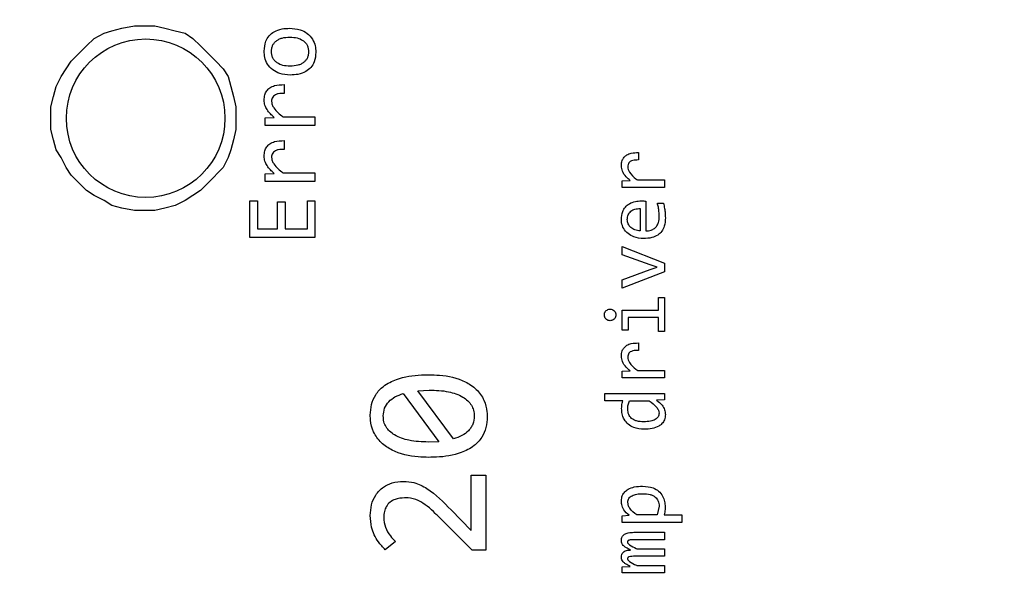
# Model space of a CAD drawing. Header units: millimetres. Extents: x 0 to 420, y 0 to 297.
# Tile 109 of 138: x 203.71 to 207.44, y 189.12 to 191.24. Entities that reach past the tile are written whole.
import ezdxf

# ---------------------------------------------------------------- set-up
doc = ezdxf.new("R2010")
doc.units = ezdxf.units.MM
doc.styles.add('SLDTEXTSTYLE0', font='TXT', dxfattribs={"width": 0.75})
doc.dimstyles.new('SLDDIMSTYLE0', dxfattribs={"dimtxt": 3.5, "dimasz": 3.302, "dimexe": 0, "dimexo": 0.0625, "dimgap": 0.875, "dimtad": 1, "dimlfac": 5, "dimrnd": 1e-09, "dimzin": 12, "dimdsep": 46, "dimtxsty": 'SLDTEXTSTYLE0', "dimsah": 1, "dimcen": 0.09, "dimadec": 0, "dimazin": 3, "dimtfac": 1, "dimtofl": 0, "dimtmove": 0, "dimatfit": 3, "dimfxl": 1, "dimfrac": 2, "dimtolj": 1, "dimtzin": 12, "dimarcsym": 0})

# ---------------------------------------------------------------- blocks, each defined once
blk = doc.blocks.new('_D_2')
at = {"color": 7, "linetype": 'Continuous', "lineweight": 18}
for p, q in [((185.436, 191.7553), (185.436, 250.8462)), ((235.436, 223.7553), (235.436, 250.8462)), ((235.436, 249.8462), (185.436, 249.8462))]:
    blk.add_line(p, q, dxfattribs=at)
for points in [[(185.436, 249.8462), (188.738, 249.3382), (188.738, 250.3542)], [(235.436, 249.8462), (232.134, 250.3542), (232.134, 249.3382)]]:
    blk.add_solid(points, dxfattribs=at)
at = {"color": 7, "linetype": 'Continuous', "lineweight": 18, "insert": (206.5569, 254.3579), "char_height": 3.5, "attachment_point": 1, "style": 'SLDTEXTSTYLE0'}
blk.add_mtext('250', dxfattribs=at)
blk = doc.blocks.new('_D_5')
at = {"color": 7, "linetype": 'Continuous', "lineweight": 18}
for p, q in [((186.436, 221.3553), (271.0027, 221.3553)), ((270.0027, 160.1553), (270.0027, 221.3553)), ((186.436, 160.1553), (271.0027, 160.1553))]:
    blk.add_line(p, q, dxfattribs=at)
for points in [[(270.0027, 221.3553), (269.4947, 218.0533), (270.5107, 218.0533)], [(270.0027, 160.1553), (270.5107, 163.4573), (269.4947, 163.4573)]]:
    blk.add_solid(points, dxfattribs=at)
at = {"color": 7, "linetype": 'Continuous', "lineweight": 18, "insert": (265.491, 186.8762), "char_height": 3.5, "attachment_point": 1, "rotation": 90, "style": 'SLDTEXTSTYLE0'}
blk.add_mtext('306', dxfattribs=at)

msp = doc.modelspace()

# ---------------------------------------------------------------- linework, layer by layer
at = {"color": 7, "linetype": 'Continuous', "lineweight": 25}
for p, q in [((204.0302, 191.1838), (204.059, 191.1933)), ((204.059, 191.1933), (204.0973, 191.2029)), ((204.0973, 191.2029), (204.1453, 191.2125)), ((204.1453, 191.2125), (204.2219, 191.2125)), ((204.2219, 191.2125), (204.2603, 191.2029)), ((204.2603, 191.2029), (204.2987, 191.1933)), ((204.2987, 191.1933), (204.337, 191.1838)), ((203.9631, 191.1358), (203.9918, 191.1646)), ((203.9918, 191.1646), (204.0302, 191.1838)), ((204.337, 191.1838), (204.3658, 191.1646)), ((204.3658, 191.1646), (204.3946, 191.1358)), ((203.9055, 191.0783), (203.9631, 191.1358)), ((204.3946, 191.1358), (204.4233, 191.107)), ((204.4233, 191.107), (204.4521, 191.0783)), ((203.8672, 191.0207), (203.8863, 191.0495)), ((203.8863, 191.0495), (203.9055, 191.0783)), ((204.4521, 191.0783), (204.4809, 191.0495)), ((204.4809, 191.0495), (204.5, 191.0207)), ((203.848, 190.9824), (203.8672, 191.0207)), ((204.5, 191.0207), (204.5096, 190.9824)), ((203.8384, 190.944), (203.848, 190.9824)), ((204.5096, 190.9824), (204.5192, 190.944)), ((204.7111, 190.9894), (204.7111, 190.9563)), ((203.8288, 190.9057), (203.8384, 190.944)), ((204.5192, 190.944), (204.5288, 190.9057)), ((203.8288, 190.8194), (203.8288, 190.9057)), ((204.5288, 190.9057), (204.5288, 190.8194)), ((204.639, 190.8642), (204.6739, 190.8651)), ((204.639, 190.8342), (204.639, 190.8642)), ((204.7067, 190.8673), (204.8279, 190.8673)), ((204.8279, 190.8673), (204.8279, 190.8342)), ((203.8384, 190.781), (203.8288, 190.8194)), ((204.5288, 190.8194), (204.5192, 190.781)), ((204.8279, 190.8342), (204.639, 190.8342)), ((203.848, 190.7427), (203.8384, 190.781)), ((204.5192, 190.781), (204.5096, 190.7427)), ((204.7111, 190.7774), (204.7111, 190.7443)), ((203.8672, 190.7139), (203.848, 190.7427)), ((203.8863, 190.6755), (203.8672, 190.7139)), ((204.5, 190.7139), (204.4809, 190.6755)), ((204.5096, 190.7427), (204.5, 190.7139)), ((206.0515, 190.7323), (206.0515, 190.7042)), ((203.9055, 190.6468), (203.8863, 190.6755)), ((204.4809, 190.6755), (204.4233, 190.618)), ((203.9343, 190.618), (203.9055, 190.6468)), ((204.639, 190.6522), (204.6739, 190.6531)), ((204.639, 190.6222), (204.639, 190.6522)), ((204.7067, 190.6553), (204.8279, 190.6553)), ((204.8279, 190.6553), (204.8279, 190.6222)), ((203.9631, 190.5892), (203.9343, 190.618)), ((204.4233, 190.618), (204.3946, 190.5892)), ((204.8279, 190.6222), (204.639, 190.6222)), ((205.9902, 190.6259), (206.0198, 190.6267)), ((205.9902, 190.6004), (205.9902, 190.6259)), ((206.1508, 190.6004), (205.9902, 190.6004)), ((206.0477, 190.6285), (206.1508, 190.6285)), ((206.1508, 190.6285), (206.1508, 190.6004)), ((203.9918, 190.5701), (203.9631, 190.5892)), ((204.0302, 190.5509), (203.9918, 190.5701)), ((204.3658, 190.5701), (204.337, 190.5509)), ((204.3946, 190.5892), (204.3658, 190.5701)), ((204.059, 190.5317), (204.0302, 190.5509)), ((204.0973, 190.5221), (204.059, 190.5317)), ((204.1453, 190.5125), (204.0973, 190.5221)), ((204.2603, 190.5221), (204.2219, 190.5125)), ((204.2987, 190.5317), (204.2603, 190.5221)), ((204.337, 190.5509), (204.2987, 190.5317)), ((204.582, 190.5502), (204.6102, 190.5502)), ((204.582, 190.4102), (204.582, 190.5502)), ((204.6102, 190.5502), (204.6102, 190.4437)), ((204.6864, 190.546), (204.7146, 190.546)), ((204.6864, 190.4437), (204.6864, 190.546)), ((204.7146, 190.546), (204.7146, 190.4437)), ((204.7993, 190.5502), (204.8279, 190.5502)), ((204.7993, 190.4437), (204.7993, 190.5502)), ((204.8279, 190.5502), (204.8279, 190.4102)), ((206.058, 190.5203), (206.058, 190.4358)), ((206.0794, 190.5487), (206.0794, 190.4358)), ((206.1234, 190.5407), (206.1463, 190.5407)), ((204.2219, 190.5125), (204.1453, 190.5125)), ((204.8279, 190.4102), (204.582, 190.4102)), ((204.6102, 190.4437), (204.6864, 190.4437)), ((204.7146, 190.4437), (204.7993, 190.4437)), ((205.9902, 190.3457), (205.9902, 190.3764)), ((205.9902, 190.3764), (206.1508, 190.3133)), ((206.0959, 190.3067), (205.9902, 190.3457)), ((206.1225, 190.2981), (206.0959, 190.3067)), ((206.0964, 190.2895), (206.1225, 190.2981)), ((206.1508, 190.3133), (206.1508, 190.2814)), ((205.9902, 190.2503), (206.0964, 190.2895)), ((206.1508, 190.2814), (205.9902, 190.2187)), ((205.9902, 190.2187), (205.9902, 190.2503)), ((206.1275, 190.1838), (206.1508, 190.1838)), ((206.1275, 190.136), (206.1275, 190.1838)), ((206.1508, 190.1838), (206.1508, 190.0551)), ((205.9902, 190.136), (206.1275, 190.136)), ((205.9902, 190.0604), (205.9902, 190.136)), ((206.0133, 190.1079), (206.0133, 190.0604)), ((206.1275, 190.1079), (206.0133, 190.1079)), ((206.1275, 190.0551), (206.1275, 190.1079)), ((206.0133, 190.0604), (205.9902, 190.0604)), ((206.1508, 190.0551), (206.1275, 190.0551)), ((206.0515, 190.0115), (206.0515, 189.9834)), ((205.9902, 189.9051), (206.0198, 189.9058)), ((205.9902, 189.8796), (205.9902, 189.9051)), ((206.0477, 189.9077), (206.1508, 189.9077)), ((206.1508, 189.9077), (206.1508, 189.8796)), ((206.1508, 189.8796), (205.9902, 189.8796)), ((205.1621, 189.8199), (205.2967, 189.6375)), ((205.2169, 189.8307), (205.2604, 189.8334)), ((205.3518, 189.6487), (205.2169, 189.8307)), ((205.9247, 189.8208), (206.1508, 189.8208)), ((205.9247, 189.7929), (205.9247, 189.8208)), ((206.1508, 189.8208), (206.1508, 189.7958)), ((205.9921, 189.7929), (205.9247, 189.7929)), ((206.0178, 189.7929), (206.0923, 189.7929)), ((206.1508, 189.7958), (206.1202, 189.7949)), ((205.2967, 189.6375), (205.2566, 189.6363)), ((205.4189, 189.5106), (205.4737, 189.5106)), ((205.4189, 189.3016), (205.4189, 189.5106)), ((205.4737, 189.5106), (205.4737, 189.2271)), ((205.343, 189.3795), (205.4189, 189.3016)), ((206.1302, 189.3931), (206.1232, 189.3603)), ((205.4224, 189.2271), (205.3117, 189.3382)), ((205.9902, 189.3573), (206.017, 189.359)), ((205.9902, 189.3324), (205.9902, 189.3573)), ((206.2163, 189.3324), (205.9902, 189.3324)), ((206.1232, 189.3603), (206.0453, 189.3603)), ((206.1491, 189.3603), (206.2163, 189.3603)), ((206.2163, 189.3603), (206.2163, 189.3324)), ((206.0339, 189.2947), (206.1508, 189.2947)), ((206.1508, 189.2947), (206.1508, 189.2668)), ((205.132, 189.2603), (205.0938, 189.2287)), ((206.1508, 189.2668), (206.0354, 189.2668)), ((205.4737, 189.2271), (205.4224, 189.2271)), ((206.0475, 189.2318), (206.1508, 189.2318)), ((206.1508, 189.2318), (206.1508, 189.2039)), ((206.1508, 189.2039), (206.0384, 189.2039)), ((205.9902, 189.1642), (206.0208, 189.1655)), ((205.9902, 189.1409), (205.9902, 189.1642)), ((206.0475, 189.1689), (206.1508, 189.1689)), ((206.1508, 189.1689), (206.1508, 189.1409)), ((206.1508, 189.1409), (205.9902, 189.1409))]:
    msp.add_line(p, q, dxfattribs=at)
msp.add_circle((204.1873, 190.8623), 0.3, dxfattribs=at)
for points, knots in [([(204.6355, 191.1163), (204.6366, 191.1291), (204.6383, 191.15), (204.6536, 191.1752), (204.6748, 191.1922), (204.7021, 191.2016), (204.7223, 191.2025), (204.7318, 191.203)], [0, 0, 0, 0, 0.257558, 0.422806, 0.58834, 0.804255, 1, 1, 1, 1]), ([(204.7318, 191.203), (204.7454, 191.202), (204.7689, 191.2002), (204.7994, 191.1849), (204.8191, 191.1632), (204.8298, 191.1377), (204.8308, 191.1206), (204.8312, 191.1124)], [0, 0, 0, 0, 0.267709, 0.463613, 0.660672, 0.837729, 1, 1, 1, 1]), ([(204.6633, 191.1144), (204.6635, 191.1185), (204.6638, 191.1264), (204.6672, 191.1375), (204.6729, 191.1471), (204.6809, 191.1552), (204.6912, 191.1616), (204.7086, 191.1682), (204.7232, 191.1689), (204.7334, 191.1695)], [0, 0, 0, 0, 0.122245, 0.23419, 0.341463, 0.450418, 0.570517, 0.699465, 1, 1, 1, 1]), ([(204.7334, 191.1695), (204.7427, 191.169), (204.7599, 191.1681), (204.7799, 191.1594), (204.7919, 191.1488), (204.7987, 191.1387), (204.8028, 191.127), (204.8032, 191.1187), (204.8035, 191.1144)], [0, 0, 0, 0, 0.277643, 0.511186, 0.634233, 0.751634, 0.871107, 1, 1, 1, 1]), ([(204.7345, 191.0258), (204.7209, 191.0268), (204.6974, 191.0285), (204.667, 191.0441), (204.6474, 191.0659), (204.6369, 191.0913), (204.636, 191.1083), (204.6355, 191.1163)], [0, 0, 0, 0, 0.2685198, 0.4650901, 0.6627381, 0.8410035, 1, 1, 1, 1]), ([(204.7334, 191.0593), (204.724, 191.0597), (204.7069, 191.0606), (204.6869, 191.0693), (204.6749, 191.0799), (204.6681, 191.09), (204.664, 191.1017), (204.6635, 191.11), (204.6633, 191.1144)], [0, 0, 0, 0, 0.277643, 0.511186, 0.634233, 0.751634, 0.871107, 1, 1, 1, 1]), ([(204.8035, 191.1144), (204.8033, 191.1102), (204.8029, 191.1023), (204.7995, 191.0912), (204.7939, 191.0816), (204.7858, 191.0736), (204.7755, 191.0671), (204.7581, 191.0605), (204.7436, 191.0598), (204.7334, 191.0593)], [0, 0, 0, 0, 0.122252, 0.2342, 0.341471, 0.45042, 0.570527, 0.699478, 1, 1, 1, 1]), ([(204.8312, 191.1124), (204.8302, 191.0996), (204.8285, 191.0788), (204.8131, 191.0536), (204.7919, 191.0367), (204.7645, 191.0271), (204.7442, 191.0262), (204.7345, 191.0258)], [0, 0, 0, 0, 0.256895, 0.42118, 0.585667, 0.801736, 1, 1, 1, 1]), ([(204.6355, 190.931), (204.6359, 190.9378), (204.6367, 190.95), (204.6446, 190.9663), (204.6574, 190.9788), (204.68, 190.9888), (204.6989, 190.9892), (204.7111, 190.9894)], [0, 0, 0, 0, 0.185001, 0.335076, 0.485491, 0.667255, 1, 1, 1, 1]), ([(204.6739, 190.8651), (204.6638, 190.8743), (204.6492, 190.8876), (204.6374, 190.9116), (204.6362, 190.9244), (204.6355, 190.931)], [0, 0, 0, 0, 0.51364, 0.74771, 1, 1, 1, 1]), ([(204.7111, 190.9563), (204.7037, 190.9563), (204.6926, 190.9562), (204.6789, 190.952), (204.6707, 190.9463), (204.6656, 190.9388), (204.6639, 190.9317), (204.6638, 190.9275), (204.6637, 190.9261)], [0, 0, 0, 0, 0.346336, 0.519644, 0.662611, 0.806274, 0.934339, 1, 1, 1, 1]), ([(204.6637, 190.9261), (204.6642, 190.9217), (204.6651, 190.9129), (204.6737, 190.898), (204.6877, 190.8827), (204.7003, 190.8725), (204.7067, 190.8673)], [0, 0, 0, 0, 0.174646, 0.352574, 0.671909, 1, 1, 1, 1]), ([(204.6355, 190.719), (204.6359, 190.7258), (204.6367, 190.738), (204.6446, 190.7543), (204.6574, 190.7668), (204.68, 190.7768), (204.6989, 190.7771), (204.7111, 190.7774)], [0, 0, 0, 0, 0.185001, 0.335076, 0.485491, 0.667255, 1, 1, 1, 1]), ([(204.7111, 190.7443), (204.7037, 190.7443), (204.6926, 190.7442), (204.6789, 190.74), (204.6707, 190.7343), (204.6656, 190.7268), (204.6639, 190.7197), (204.6638, 190.7155), (204.6637, 190.7141)], [0, 0, 0, 0, 0.346336, 0.519644, 0.662611, 0.806274, 0.934339, 1, 1, 1, 1]), ([(204.6739, 190.6531), (204.6638, 190.6623), (204.6492, 190.6756), (204.6374, 190.6996), (204.6362, 190.7124), (204.6355, 190.719)], [0, 0, 0, 0, 0.51364, 0.74771, 1, 1, 1, 1]), ([(204.6637, 190.7141), (204.6642, 190.7097), (204.6651, 190.7009), (204.6737, 190.686), (204.6877, 190.6707), (204.7003, 190.6605), (204.7067, 190.6553)], [0, 0, 0, 0, 0.174646, 0.352574, 0.671909, 1, 1, 1, 1]), ([(205.9872, 190.6827), (205.9877, 190.6895), (205.9886, 190.7009), (205.9968, 190.715), (206.0085, 190.725), (206.0273, 190.7319), (206.0424, 190.7322), (206.0515, 190.7323)], [0, 0, 0, 0, 0.2186018, 0.3661885, 0.5138243, 0.7086653, 1, 1, 1, 1]), ([(206.0198, 190.6267), (206.0148, 190.6311), (206.0033, 190.6412), (205.99, 190.6601), (205.9881, 190.6758), (205.9872, 190.6827)], [0, 0, 0, 0, 0.30022, 0.692031, 1, 1, 1, 1]), ([(206.0515, 190.7042), (206.0444, 190.7042), (206.0338, 190.7041), (206.0215, 190.6993), (206.0152, 190.6934), (206.0117, 190.6865), (206.0114, 190.6813), (206.0112, 190.6785)], [0, 0, 0, 0, 0.386749, 0.581169, 0.715313, 0.849886, 1, 1, 1, 1]), ([(206.0112, 190.6785), (206.0115, 190.6752), (206.0122, 190.668), (206.0214, 190.651), (206.0349, 190.6387), (206.0459, 190.6299), (206.0477, 190.6285)], [0, 0, 0, 0, 0.158607, 0.33513, 0.892831, 1, 1, 1, 1]), ([(205.9872, 190.4796), (205.988, 190.4896), (205.9893, 190.5062), (206.0014, 190.5267), (206.0182, 190.5405), (206.0393, 190.5482), (206.0547, 190.5489), (206.062, 190.5493)], [0, 0, 0, 0, 0.256337, 0.42815, 0.600394, 0.812407, 1, 1, 1, 1]), ([(206.0095, 190.4783), (206.0097, 190.4816), (206.0099, 190.4879), (206.0125, 190.4967), (206.0169, 190.5043), (206.0229, 190.5105), (206.0303, 190.5153), (206.0419, 190.52), (206.0515, 190.5201), (206.058, 190.5203)], [0, 0, 0, 0, 0.134908, 0.257716, 0.374338, 0.491628, 0.611312, 0.732978, 1, 1, 1, 1]), ([(206.062, 190.5493), (206.0636, 190.5493), (206.067, 190.5493), (206.0728, 190.5491), (206.0769, 190.5489), (206.0794, 190.5487)], [0, 0, 0, 0, 0.286818, 0.573653, 1, 1, 1, 1]), ([(206.1303, 190.4893), (206.1301, 190.496), (206.1296, 190.508), (206.1273, 190.5252), (206.1247, 190.5355), (206.1234, 190.5407)], [0, 0, 0, 0, 0.385795, 0.691876, 1, 1, 1, 1]), ([(206.1463, 190.5407), (206.1478, 190.5342), (206.1508, 190.5218), (206.1531, 190.5033), (206.1534, 190.4912), (206.1536, 190.4852)], [0, 0, 0, 0, 0.357247, 0.67747, 1, 1, 1, 1]), ([(206.1536, 190.4852), (206.1529, 190.4744), (206.1519, 190.4565), (206.1409, 190.4336), (206.1246, 190.4182), (206.1002, 190.4083), (206.0815, 190.4073), (206.0708, 190.4067)], [0, 0, 0, 0, 0.247585, 0.408824, 0.571096, 0.753662, 1, 1, 1, 1]), ([(206.0794, 190.4358), (206.0862, 190.4362), (206.0978, 190.4369), (206.1127, 190.4444), (206.1224, 190.4549), (206.1293, 190.4703), (206.1299, 190.4821), (206.1303, 190.4893)], [0, 0, 0, 0, 0.240519, 0.410526, 0.581108, 0.743351, 1, 1, 1, 1]), ([(206.0708, 190.4067), (206.0585, 190.4078), (206.0376, 190.4097), (206.0115, 190.4244), (205.9951, 190.4436), (205.9879, 190.4634), (205.9874, 190.4754), (205.9872, 190.4796)], [0, 0, 0, 0, 0.295982, 0.502029, 0.709178, 0.897141, 1, 1, 1, 1]), ([(206.058, 190.4358), (206.0514, 190.4366), (206.0388, 190.4383), (206.025, 190.4463), (206.0169, 190.4546), (206.0126, 190.4618), (206.01, 190.4698), (206.0097, 190.4754), (206.0095, 190.4783)], [0, 0, 0, 0, 0.280904, 0.5299, 0.649822, 0.764271, 0.879072, 1, 1, 1, 1]), ([(205.9228, 190.1177), (205.923, 190.1202), (205.9234, 190.1251), (205.9272, 190.1317), (205.9328, 190.1366), (205.9389, 190.1393), (205.9431, 190.1395), (205.9447, 190.1396)], [0, 0, 0, 0, 0.214637, 0.429772, 0.641231, 0.856277, 1, 1, 1, 1]), ([(205.9447, 190.0958), (205.9422, 190.096), (205.9373, 190.0964), (205.9307, 190.1002), (205.9258, 190.1057), (205.9231, 190.1119), (205.9229, 190.116), (205.9228, 190.1177)], [0, 0, 0, 0, 0.214637, 0.429772, 0.641231, 0.856277, 1, 1, 1, 1]), ([(205.9447, 190.1396), (205.9472, 190.1394), (205.9522, 190.1389), (205.9588, 190.1351), (205.9638, 190.1294), (205.9663, 190.1233), (205.9665, 190.1193), (205.9666, 190.1177)], [0, 0, 0, 0, 0.2171258, 0.4343359, 0.6492026, 0.8620121, 1, 1, 1, 1]), ([(205.9666, 190.1177), (205.9664, 190.1152), (205.966, 190.1103), (205.9622, 190.1037), (205.9567, 190.0988), (205.9505, 190.0961), (205.9464, 190.0959), (205.9447, 190.0958)], [0, 0, 0, 0, 0.214712, 0.429924, 0.641542, 0.85279, 1, 1, 1, 1]), ([(205.9872, 189.9618), (205.9877, 189.9687), (205.9886, 189.9801), (205.9968, 189.9942), (206.0085, 190.0041), (206.0273, 190.0111), (206.0424, 190.0113), (206.0515, 190.0115)], [0, 0, 0, 0, 0.218602, 0.366188, 0.513824, 0.708665, 1, 1, 1, 1]), ([(206.0198, 189.9058), (206.0148, 189.9102), (206.0033, 189.9204), (205.99, 189.9393), (205.9881, 189.9549), (205.9872, 189.9618)], [0, 0, 0, 0, 0.30022, 0.692031, 1, 1, 1, 1]), ([(206.0515, 189.9834), (206.0444, 189.9833), (206.0338, 189.9832), (206.0215, 189.9784), (206.0152, 189.9726), (206.0117, 189.9656), (206.0114, 189.9604), (206.0112, 189.9577)], [0, 0, 0, 0, 0.386749, 0.581169, 0.715313, 0.849886, 1, 1, 1, 1]), ([(206.0112, 189.9577), (206.0115, 189.9543), (206.0122, 189.9471), (206.0214, 189.9301), (206.0349, 189.9178), (206.0459, 189.9091), (206.0477, 189.9077)], [0, 0, 0, 0, 0.158607, 0.33513, 0.892831, 1, 1, 1, 1]), ([(205.0371, 189.7381), (205.038, 189.7516), (205.0397, 189.7786), (205.0562, 189.8176), (205.0886, 189.8522), (205.1479, 189.8816), (205.2081, 189.8905), (205.2493, 189.8911), (205.2585, 189.8913)], [0, 0, 0, 0, 0.1327094, 0.2659782, 0.4088473, 0.5923419, 0.9091799, 1, 1, 1, 1]), ([(205.2585, 189.8913), (205.2718, 189.8909), (205.3188, 189.8897), (205.383, 189.8759), (205.4399, 189.8379), (205.4691, 189.7972), (205.4787, 189.7593), (205.4793, 189.7378), (205.4795, 189.7316)], [0, 0, 0, 0, 0.1306756, 0.4604916, 0.6246629, 0.7898662, 0.9389971, 1, 1, 1, 1]), ([(205.0861, 189.7351), (205.087, 189.7452), (205.0889, 189.7651), (205.1062, 189.7904), (205.1313, 189.8092), (205.1513, 189.8162), (205.1621, 189.8199)], [0, 0, 0, 0, 0.244455, 0.483863, 0.722599, 1, 1, 1, 1]), ([(205.2604, 189.8334), (205.2849, 189.8325), (205.3285, 189.8309), (205.3784, 189.8139), (205.4063, 189.7936), (205.4204, 189.7765), (205.4291, 189.7566), (205.43, 189.7423), (205.4305, 189.7351)], [0, 0, 0, 0, 0.334761, 0.598957, 0.707137, 0.805282, 0.900364, 1, 1, 1, 1]), ([(205.9882, 189.7631), (205.9882, 189.7664), (205.9884, 189.7731), (205.9896, 189.7831), (205.9913, 189.7896), (205.9921, 189.7929)], [0, 0, 0, 0, 0.332138, 0.664431, 1, 1, 1, 1]), ([(206.0112, 189.7612), (206.0114, 189.7668), (206.0119, 189.7777), (206.0158, 189.7879), (206.0178, 189.7929)], [0, 0, 0, 0, 0.513175, 1, 1, 1, 1]), ([(206.0923, 189.7929), (206.1024, 189.7853), (206.116, 189.7751), (206.1281, 189.7577), (206.1292, 189.7495), (206.1298, 189.7458)], [0, 0, 0, 0, 0.605273, 0.821896, 1, 1, 1, 1]), ([(206.1202, 189.7949), (206.1278, 189.7891), (206.1405, 189.7792), (206.1518, 189.7592), (206.153, 189.7465), (206.1536, 189.7402)], [0, 0, 0, 0, 0.42742, 0.719622, 1, 1, 1, 1]), ([(205.2585, 189.5785), (205.2452, 189.5788), (205.1978, 189.58), (205.1335, 189.5943), (205.0766, 189.6321), (205.0478, 189.6724), (205.0379, 189.7102), (205.0373, 189.7318), (205.0371, 189.7381)], [0, 0, 0, 0, 0.130591, 0.46389, 0.625994, 0.789164, 0.937451, 1, 1, 1, 1]), ([(206.0738, 189.6846), (206.0601, 189.6857), (206.0383, 189.6874), (206.0122, 189.7028), (205.997, 189.7213), (205.9892, 189.7424), (205.9885, 189.7565), (205.9882, 189.7631)], [0, 0, 0, 0, 0.310451, 0.493826, 0.678066, 0.849846, 1, 1, 1, 1]), ([(206.0721, 189.7131), (206.0628, 189.7134), (206.0498, 189.714), (206.0344, 189.7197), (206.0258, 189.7254), (206.0192, 189.7326), (206.0126, 189.7442), (206.0118, 189.7543), (206.0112, 189.7612)], [0, 0, 0, 0, 0.312191, 0.439254, 0.553011, 0.661112, 0.768138, 1, 1, 1, 1]), ([(206.1298, 189.7458), (206.1296, 189.7433), (206.1293, 189.7384), (206.1265, 189.7316), (206.1218, 189.7259), (206.1125, 189.7191), (206.0954, 189.7138), (206.0805, 189.7133), (206.0721, 189.7131)], [0, 0, 0, 0, 0.101297, 0.196547, 0.293317, 0.39885, 0.657734, 1, 1, 1, 1]), ([(206.1536, 189.7402), (206.153, 189.7337), (206.1519, 189.7212), (206.1418, 189.706), (206.1259, 189.6939), (206.1027, 189.6859), (206.0839, 189.685), (206.0738, 189.6846)], [0, 0, 0, 0, 0.178231, 0.340766, 0.48279, 0.722785, 1, 1, 1, 1]), ([(205.2566, 189.6363), (205.2321, 189.6372), (205.1882, 189.6389), (205.1382, 189.6558), (205.1103, 189.6761), (205.0962, 189.6933), (205.0875, 189.7134), (205.0866, 189.7277), (205.0861, 189.7351)], [0, 0, 0, 0, 0.334962, 0.598695, 0.706581, 0.804657, 0.89993, 1, 1, 1, 1]), ([(205.4795, 189.7316), (205.4786, 189.7181), (205.4769, 189.6911), (205.4603, 189.6523), (205.428, 189.6178), (205.3694, 189.5883), (205.3093, 189.5792), (205.2681, 189.5786), (205.2585, 189.5785)], [0, 0, 0, 0, 0.1329245, 0.2664391, 0.4083672, 0.5921487, 0.9046835, 1, 1, 1, 1]), ([(205.4305, 189.7351), (205.4296, 189.7246), (205.4282, 189.709), (205.4185, 189.6907), (205.4056, 189.6751), (205.3835, 189.6589), (205.3628, 189.6522), (205.3518, 189.6487)], [0, 0, 0, 0, 0.2467372, 0.3647041, 0.4852914, 0.7276887, 1, 1, 1, 1]), ([(205.0371, 189.3586), (205.038, 189.3721), (205.0396, 189.3991), (205.056, 189.4377), (205.0842, 189.4666), (205.1214, 189.4846), (205.148, 189.4864), (205.1625, 189.4875)], [0, 0, 0, 0, 0.199383, 0.399825, 0.607883, 0.786117, 1, 1, 1, 1]), ([(205.1625, 189.4875), (205.176, 189.4866), (205.2075, 189.4847), (205.2735, 189.4512), (205.3145, 189.4089), (205.343, 189.3795)], [0, 0, 0, 0, 0.186313, 0.435179, 1, 1, 1, 1]), ([(205.9872, 189.4139), (205.9878, 189.4205), (205.9889, 189.4331), (205.9992, 189.4482), (206.0148, 189.4601), (206.038, 189.4683), (206.057, 189.4691), (206.0676, 189.4695)], [0, 0, 0, 0, 0.1797352, 0.3404352, 0.4818956, 0.7109635, 1, 1, 1, 1]), ([(206.0116, 189.4083), (206.0118, 189.4109), (206.0121, 189.4161), (206.0153, 189.4232), (206.0205, 189.4292), (206.0304, 189.4355), (206.0469, 189.4403), (206.061, 189.4408), (206.0689, 189.441)], [0, 0, 0, 0, 0.108008, 0.209045, 0.312281, 0.426357, 0.680242, 1, 1, 1, 1]), ([(206.0676, 189.4695), (206.0813, 189.4684), (206.103, 189.4667), (206.129, 189.4514), (206.1439, 189.433), (206.1515, 189.4119), (206.1523, 189.3978), (206.1526, 189.391)], [0, 0, 0, 0, 0.3113561, 0.4934609, 0.6766052, 0.8452169, 1, 1, 1, 1]), ([(206.0689, 189.441), (206.078, 189.4406), (206.0909, 189.44), (206.1062, 189.4344), (206.115, 189.4287), (206.1218, 189.4216), (206.1267, 189.4131), (206.1297, 189.4035), (206.13, 189.3966), (206.1302, 189.3931)], [0, 0, 0, 0, 0.307498, 0.43494, 0.550575, 0.660487, 0.76816, 0.879534, 1, 1, 1, 1]), ([(205.1667, 189.4254), (205.1544, 189.4243), (205.1348, 189.4227), (205.111, 189.4094), (205.0971, 189.3931), (205.0891, 189.3728), (205.0884, 189.3586), (205.088, 189.3509)], [0, 0, 0, 0, 0.298293, 0.475643, 0.654372, 0.812413, 1, 1, 1, 1]), ([(205.3117, 189.3382), (205.3023, 189.3475), (205.2738, 189.3757), (205.2331, 189.4128), (205.1889, 189.4249), (205.1711, 189.4253), (205.1667, 189.4254)], [0, 0, 0, 0, 0.230015, 0.692779, 0.924483, 1, 1, 1, 1]), ([(206.017, 189.359), (206.0093, 189.3655), (205.9961, 189.3766), (205.9882, 189.3975), (205.9875, 189.4092), (205.9872, 189.4139)], [0, 0, 0, 0, 0.460957, 0.781106, 1, 1, 1, 1]), ([(206.0453, 189.3603), (206.0356, 189.3682), (206.0227, 189.3787), (206.0127, 189.3967), (206.012, 189.4045), (206.0116, 189.4083)], [0, 0, 0, 0, 0.6134921, 0.8153287, 1, 1, 1, 1]), ([(206.1526, 189.391), (206.1526, 189.3877), (206.1524, 189.3809), (206.1515, 189.3706), (206.1499, 189.3637), (206.1491, 189.3603)], [0, 0, 0, 0, 0.32268, 0.659761, 1, 1, 1, 1]), ([(205.0938, 189.2287), (205.0847, 189.2385), (205.062, 189.263), (205.04, 189.3083), (205.038, 189.3435), (205.0371, 189.3586)], [0, 0, 0, 0, 0.276252, 0.689355, 1, 1, 1, 1]), ([(205.088, 189.3509), (205.0892, 189.3382), (205.0917, 189.3128), (205.1105, 189.2827), (205.1256, 189.2669), (205.132, 189.2603)], [0, 0, 0, 0, 0.366109, 0.731777, 1, 1, 1, 1]), ([(205.9872, 189.2644), (205.9873, 189.2668), (205.9876, 189.2714), (205.9899, 189.2778), (205.9936, 189.2832), (206.0011, 189.2893), (206.015, 189.2941), (206.027, 189.2945), (206.0339, 189.2947)], [0, 0, 0, 0, 0.1137656, 0.2178362, 0.3190787, 0.4249119, 0.6738918, 1, 1, 1, 1]), ([(206.0221, 189.2277), (206.016, 189.2305), (206.006, 189.2351), (205.9947, 189.2439), (205.9888, 189.2529), (205.9873, 189.2598), (205.9872, 189.2637), (205.9872, 189.2644)], [0, 0, 0, 0, 0.371991, 0.613476, 0.785685, 0.958651, 1, 1, 1, 1]), ([(206.0354, 189.2668), (206.0314, 189.2668), (206.0255, 189.2667), (206.0182, 189.2656), (206.0143, 189.2643), (206.0119, 189.2624), (206.0107, 189.2603), (206.0105, 189.2586), (206.0105, 189.2576), (206.0105, 189.2575)], [0, 0, 0, 0, 0.408608, 0.594695, 0.749922, 0.823438, 0.897775, 0.988774, 1, 1, 1, 1]), ([(206.0105, 189.2575), (206.0106, 189.2564), (206.0107, 189.2544), (206.013, 189.2506), (206.0235, 189.2424), (206.0361, 189.2373), (206.0463, 189.2324), (206.0475, 189.2318)], [0, 0, 0, 0, 0.065093, 0.130121, 0.275726, 0.908181, 1, 1, 1, 1]), ([(205.9872, 189.2011), (205.9875, 189.2045), (205.9879, 189.2103), (205.9919, 189.2177), (205.998, 189.2231), (206.0084, 189.2271), (206.0168, 189.2275), (206.0221, 189.2277)], [0, 0, 0, 0, 0.202856, 0.347659, 0.49261, 0.686502, 1, 1, 1, 1]), ([(206.0208, 189.1655), (206.0147, 189.1684), (206.0052, 189.1731), (205.9943, 189.1816), (205.9887, 189.1901), (205.9873, 189.1968), (205.9872, 189.2004), (205.9872, 189.2011)], [0, 0, 0, 0, 0.385967, 0.615864, 0.7888, 0.962043, 1, 1, 1, 1]), ([(206.0384, 189.2039), (206.0346, 189.2038), (206.0269, 189.2037), (206.0182, 189.2029), (206.0133, 189.2006), (206.0117, 189.1991), (206.0106, 189.197), (206.0105, 189.1953), (206.0105, 189.1943)], [0, 0, 0, 0, 0.352758, 0.707296, 0.788024, 0.848848, 0.909866, 1, 1, 1, 1]), ([(206.0105, 189.1943), (206.0106, 189.1933), (206.0108, 189.1913), (206.013, 189.1875), (206.0236, 189.1792), (206.0361, 189.1739), (206.0464, 189.1694), (206.0475, 189.1689)], [0, 0, 0, 0, 0.064617, 0.128952, 0.276234, 0.918761, 1, 1, 1, 1])]:
    msp.add_open_spline(points, degree=3, knots=knots, dxfattribs=at)

# ---------------------------------------------------------------- dimensions: what is measured, and where the dimension line sits
at = {"color": 7, "linetype": 'Continuous', "lineweight": 18}
dim = msp.add_linear_dim(base=(185.436, 249.8462), p1=(235.436, 222.7553), p2=(185.436, 190.7553), dimstyle='SLDDIMSTYLE0', dxfattribs=at)
dim.commit()
dim.dimension.update_dxf_attribs({"geometry": '_D_2', "text_midpoint": (210.436, 249.8462), "dimtype": 160})
dim = msp.add_linear_dim(base=(270.0027, 221.3553), p1=(185.436, 160.1553), p2=(185.436, 221.3553), angle=90, dimstyle='SLDDIMSTYLE0', dxfattribs=at)
dim.commit()
dim.dimension.update_dxf_attribs({"geometry": '_D_5', "text_midpoint": (270.0027, 190.7553), "dimtype": 160})

doc.saveas('drawing.dxf')
